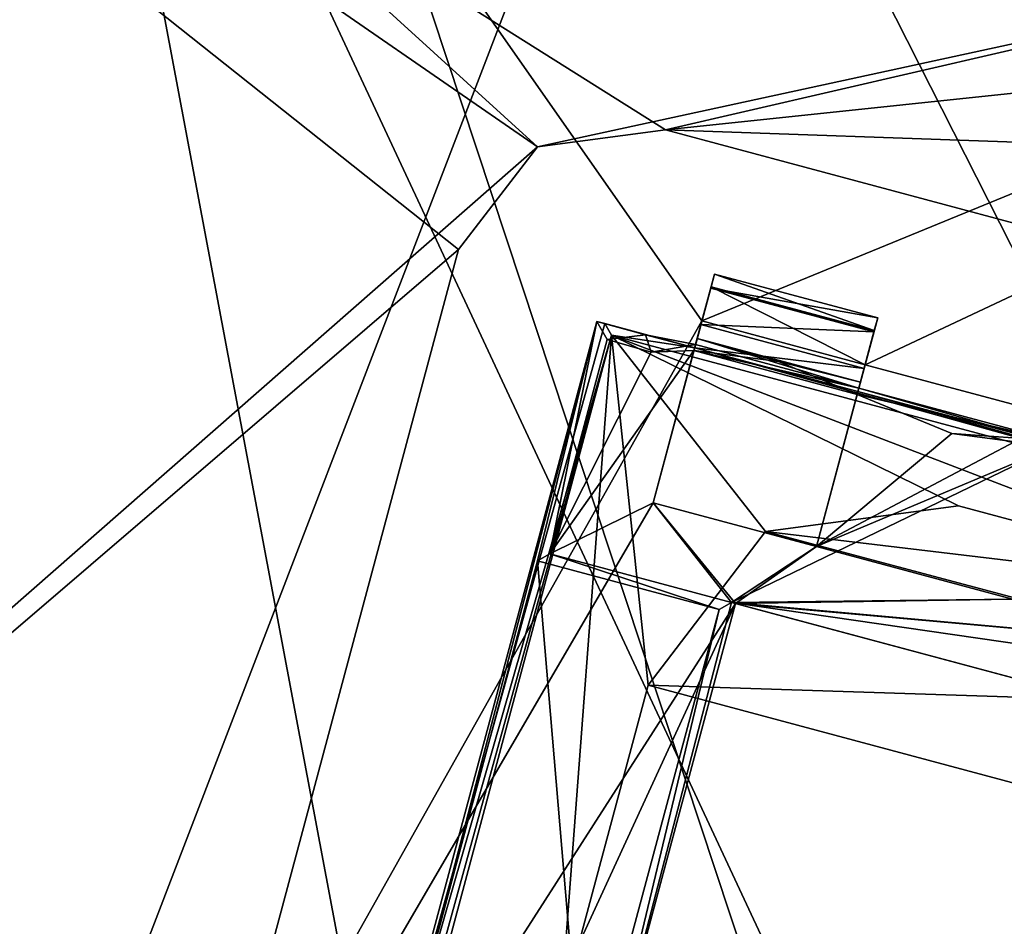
# Model space of a CAD drawing. Header units: millimetres. Extents: x -78 to 78, y -78 to 78.
# Tile 76 of 256: x -66.66 to -63.75, y 17.17 to 19.85. Entities that reach past the tile are written whole.
import ezdxf

# ---------------------------------------------------------------- set-up
doc = ezdxf.new("R2010")
doc.units = ezdxf.units.MM
doc.header["$LTSCALE"] = 41.718519
for name, color, linetype in [('10', 7, 'CONTINUOUS'), ('1087', 7, 'CONTINUOUS'), ('1162', 7, 'CONTINUOUS'), ('1203', 7, 'CONTINUOUS'), ('1218', 7, 'CONTINUOUS'), ('1231', 7, 'CONTINUOUS'), ('1233', 7, 'CONTINUOUS'), ('1633', 7, 'CONTINUOUS'), ('1744', 7, 'CONTINUOUS'), ('1745', 7, 'CONTINUOUS'), ('1751', 7, 'CONTINUOUS'), ('1759', 7, 'CONTINUOUS'), ('1769', 7, 'CONTINUOUS'), ('2704', 7, 'CONTINUOUS'), ('2720', 7, 'CONTINUOUS'), ('2728', 7, 'CONTINUOUS'), ('3197', 7, 'CONTINUOUS'), ('3235', 7, 'CONTINUOUS'), ('3263', 7, 'CONTINUOUS'), ('3285', 7, 'CONTINUOUS'), ('3291', 7, 'CONTINUOUS'), ('3293', 7, 'CONTINUOUS'), ('3315', 7, 'CONTINUOUS'), ('3316', 7, 'CONTINUOUS'), ('3321', 7, 'CONTINUOUS'), ('3340', 7, 'CONTINUOUS'), ('3343', 7, 'CONTINUOUS'), ('3367', 7, 'CONTINUOUS'), ('3368', 7, 'CONTINUOUS'), ('3393', 7, 'CONTINUOUS'), ('3417', 7, 'CONTINUOUS'), ('3418', 7, 'CONTINUOUS'), ('3421', 7, 'CONTINUOUS'), ('3445', 7, 'CONTINUOUS'), ('3446', 7, 'CONTINUOUS'), ('3448', 7, 'CONTINUOUS'), ('3471', 7, 'CONTINUOUS'), ('3473', 7, 'CONTINUOUS'), ('3525', 7, 'CONTINUOUS'), ('6', 7, 'CONTINUOUS')]:
    doc.layers.add(name, color=color, linetype=linetype)

msp = doc.modelspace()

# ---------------------------------------------------------------- linework, layer by layer
at = {"layer": '10', "linetype": 'CONTINUOUS'}
for points in [[(-76.2499, 0.0529, -2), (-72.626, 23.2263, -2), (-19.2675, 11.1265, -2), (-76.2499, 0.0529, -2)], [(-19.2675, 11.1265, -2), (-72.626, 23.2263, -2), (-11.1265, 19.2675, -2), (-19.2675, 11.1265, -2)], [(-11.1265, 19.2675, -2), (-72.626, 23.2263, -2), (0, 22.25, -2), (-11.1265, 19.2675, -2)]]:
    msp.add_3dface(points, dxfattribs=at)
at = {"layer": '1087', "color": 7, "linetype": 'CONTINUOUS'}
msp.add_3dface([(-69.8428, 22.7271, 23.2), (-62.6474, 19.7467, 23.2), (-62.5387, 20.0091, 23.2412), (-69.8428, 22.7271, 23.2)], dxfattribs=at)
at = {"layer": '1162', "color": 7, "linetype": 'CONTINUOUS'}
for points in [[(-69.8428, 22.7271, 23.2), (-71.8492, 15.2391, 23.2), (-66.1437, 15.7007, 23.2), (-69.8428, 22.7271, 23.2)], [(-64.7531, 19.5246, 23.2), (-69.8428, 22.7271, 23.2), (-65.1325, 19.4747, 23.2), (-64.7531, 19.5246, 23.2)], [(-69.8428, 22.7271, 23.2), (-64.7531, 19.5246, 23.2), (-62.6474, 19.7467, 23.2), (-69.8428, 22.7271, 23.2)], [(-69.8428, 22.7271, 23.2), (-66.1437, 15.7007, 23.2), (-66.1937, 16.0801, 23.2), (-69.8428, 22.7271, 23.2)], [(-69.8428, 22.7271, 23.2), (-66.1937, 16.0801, 23.2), (-65.3654, 19.1711, 23.2), (-69.8428, 22.7271, 23.2)], [(-69.8428, 22.7271, 23.2), (-65.3654, 19.1711, 23.2), (-65.1325, 19.4747, 23.2), (-69.8428, 22.7271, 23.2)], [(-64.7531, 19.5246, 23.2), (-61.6621, 18.6964, 23.2), (-62.6474, 19.7467, 23.2), (-64.7531, 19.5246, 23.2)]]:
    msp.add_3dface(points, dxfattribs=at)
at = {"layer": '1203', "color": 7, "linetype": 'CONTINUOUS'}
for points in [[(-64.7531, 19.5246, 22.2), (-61.6621, 18.6964, 22.2), (-64.7531, 19.5246, 23.2), (-64.7531, 19.5246, 22.2)], [(-61.6621, 18.6964, 22.2), (-61.6621, 18.6964, 23.2), (-64.7531, 19.5246, 23.2), (-61.6621, 18.6964, 22.2)]]:
    msp.add_3dface(points, dxfattribs=at)
at = {"layer": '1218', "color": 7, "linetype": 'CONTINUOUS'}
for points in [[(-65.1325, 19.4747, 22.2), (-64.7531, 19.5246, 22.2), (-65.1325, 19.4747, 23.2), (-65.1325, 19.4747, 22.2)], [(-64.7531, 19.5246, 22.2), (-64.7531, 19.5246, 23.2), (-65.1325, 19.4747, 23.2), (-64.7531, 19.5246, 22.2)], [(-65.3654, 19.1711, 22.2), (-65.1325, 19.4747, 22.2), (-65.3654, 19.1711, 23.2), (-65.3654, 19.1711, 22.2)], [(-65.3654, 19.1711, 23.2), (-65.1325, 19.4747, 22.2), (-65.1325, 19.4747, 23.2), (-65.3654, 19.1711, 23.2)]]:
    msp.add_3dface(points, dxfattribs=at)
at = {"layer": '1231', "color": 7, "linetype": 'CONTINUOUS'}
for points in [[(-66.1937, 16.0801, 22.2), (-65.3654, 19.1711, 22.2), (-66.1937, 16.0801, 23.2), (-66.1937, 16.0801, 22.2)], [(-66.1937, 16.0801, 23.2), (-65.3654, 19.1711, 22.2), (-65.3654, 19.1711, 23.2), (-66.1937, 16.0801, 23.2)]]:
    msp.add_3dface(points, dxfattribs=at)
at = {"layer": '1233', "color": 7, "linetype": 'CONTINUOUS'}
for points in [[(-70.5276, 14.7446, 22.2), (-68.451, 22.4946, 22.2), (-65.1325, 19.4747, 22.2), (-70.5276, 14.7446, 22.2)], [(-68.451, 22.4946, 22.2), (-62.5258, 20.0402, 22.2), (-65.1325, 19.4747, 22.2), (-68.451, 22.4946, 22.2)], [(-65.1325, 19.4747, 22.2), (-62.5258, 20.0402, 22.2), (-64.7531, 19.5246, 22.2), (-65.1325, 19.4747, 22.2)], [(-62.5258, 20.0402, 22.2), (-61.5557, 19.4126, 22.2), (-64.7531, 19.5246, 22.2), (-62.5258, 20.0402, 22.2)], [(-61.5557, 19.4126, 22.2), (-61.6621, 18.6964, 22.2), (-64.7531, 19.5246, 22.2), (-61.5557, 19.4126, 22.2)], [(-65.3654, 19.1711, 22.2), (-70.5276, 14.7446, 22.2), (-65.1325, 19.4747, 22.2), (-65.3654, 19.1711, 22.2)], [(-66.1937, 16.0801, 22.2), (-70.5276, 14.7446, 22.2), (-65.3654, 19.1711, 22.2), (-66.1937, 16.0801, 22.2)]]:
    msp.add_3dface(points, dxfattribs=at)
at = {"layer": '1633', "color": 7, "linetype": 'CONTINUOUS'}
msp.add_3dface([(-67.6586, 31.1859, 19.2), (-65.2502, 37.6722, 19.2), (-73.6972, 15.6679, 19.2), (-67.6586, 31.1859, 19.2)], dxfattribs=at)
at = {"layer": '1744', "linetype": 'CONTINUOUS'}
for points in [[(-66.973, 38.6669, 27.7349), (-75.6438, 16.0786, 27.7349), (-66.1166, 38.1501, 28.7), (-66.973, 38.6669, 27.7349)], [(-66.1166, 38.1501, 28.7), (-75.6438, 16.0786, 27.7349), (-74.6699, 15.8517, 28.7), (-66.1166, 38.1501, 28.7)]]:
    msp.add_3dface(points, dxfattribs=at)
at = {"layer": '1745', "linetype": 'CONTINUOUS'}
for points in [[(-31.0424, 69.7372, 28.7), (-51.0663, 56.737, 28.7), (-75.9193, -7.9475, 28.7), (-31.0424, 69.7372, 28.7)], [(-31.0424, 69.7372, 28.7), (-75.9193, -7.9475, 28.7), (-51.0428, 27.0596, 28.7), (-31.0424, 69.7372, 28.7)], [(-51.0663, 56.737, 28.7), (-74.6699, 15.8517, 28.7), (-75.9193, -7.9475, 28.7), (-51.0663, 56.737, 28.7)], [(-51.0663, 56.737, 28.7), (-59.3265, 48.0334, 28.7), (-74.6699, 15.8517, 28.7), (-51.0663, 56.737, 28.7)], [(-59.3265, 48.0334, 28.7), (-66.1166, 38.1501, 28.7), (-74.6699, 15.8517, 28.7), (-59.3265, 48.0334, 28.7)], [(-51.0428, 27.0596, 28.7), (-75.9193, -7.9475, 28.7), (-55.1789, 17.1143, 28.7), (-51.0428, 27.0596, 28.7)]]:
    msp.add_3dface(points, dxfattribs=at)
at = {"layer": '1751', "linetype": 'CONTINUOUS'}
for points in [[(-73.6972, 15.6679, 19.2), (-65.2502, 37.6722, 19.2), (-73.4752, 15.6183, 25.7174), (-73.6972, 15.6679, 19.2)], [(-65.2502, 37.6722, 19.2), (-65.0531, 37.5584, 25.7174), (-73.4752, 15.6183, 25.7174), (-65.2502, 37.6722, 19.2)]]:
    msp.add_3dface(points, dxfattribs=at)
at = {"layer": '1759', "linetype": 'CONTINUOUS'}
for points in [[(-65.0531, 37.5584, 25.7174), (-72.9857, 15.5172, 26.2), (-73.4752, 15.6183, 25.7174), (-65.0531, 37.5584, 25.7174)], [(-64.6204, 37.3086, 26.2), (-72.9857, 15.5172, 26.2), (-65.0531, 37.5584, 25.7174), (-64.6204, 37.3086, 26.2)]]:
    msp.add_3dface(points, dxfattribs=at)
at = {"layer": '1769', "linetype": 'CONTINUOUS'}
for points in [[(-64.6204, 37.3086, 26.2), (-68.005, 27.6073, 26.2), (-72.9857, 15.5172, 26.2), (-64.6204, 37.3086, 26.2)], [(-68.005, 27.6073, 26.2), (-61.9142, 9.1978, 26.2), (-72.9857, 15.5172, 26.2), (-68.005, 27.6073, 26.2)], [(-68.005, 27.6073, 26.2), (-56.4893, 20.6607, 26.2), (-55.6942, 17.8776, 26.2), (-68.005, 27.6073, 26.2)], [(-68.005, 27.6073, 26.2), (-55.6942, 17.8776, 26.2), (-55.9316, 14.9868, 26.2), (-68.005, 27.6073, 26.2)], [(-68.005, 27.6073, 26.2), (-55.9316, 14.9868, 26.2), (-57.1714, 12.3647, 26.2), (-68.005, 27.6073, 26.2)], [(-68.005, 27.6073, 26.2), (-57.1714, 12.3647, 26.2), (-59.2515, 10.352, 26.2), (-68.005, 27.6073, 26.2)], [(-68.005, 27.6073, 26.2), (-59.2515, 10.352, 26.2), (-61.9142, 9.1978, 26.2), (-68.005, 27.6073, 26.2)]]:
    msp.add_3dface(points, dxfattribs=at)
at = {"layer": '2704', "linetype": 'CONTINUOUS'}
for points in [[(-66.5549, 21.688, 21.67), (-69.1343, 10.9737, 21.67), (-64.6458, 18.9594, 21.67), (-66.5549, 21.688, 21.67)], [(-66.5549, 21.688, 21.67), (-64.6458, 18.9594, 21.67), (-58.7251, 21.3895, 21.67), (-66.5549, 21.688, 21.67)], [(-62.8566, 15.2047, 21.67), (-67.3501, 1.5819, 21.67), (-58.7251, 21.3895, 21.67), (-62.8566, 15.2047, 21.67)], [(-67.3501, 1.5819, 21.67), (-66.8501, 1.5819, 21.67), (-58.7251, 21.3895, 21.67), (-67.3501, 1.5819, 21.67)], [(-66.8501, 1.5819, 21.67), (-66.2501, 1.5819, 21.67), (-58.7251, 21.3895, 21.67), (-66.8501, 1.5819, 21.67)], [(-66.2501, 1.5819, 21.67), (-65.7501, 1.5819, 21.67), (-58.7251, 21.3895, 21.67), (-66.2501, 1.5819, 21.67)], [(-65.7501, 1.5819, 21.67), (-65.1501, 1.5819, 21.67), (-58.7251, 21.3895, 21.67), (-65.7501, 1.5819, 21.67)], [(-65.1501, 1.5819, 21.67), (-64.6501, 1.5819, 21.67), (-58.7251, 21.3895, 21.67), (-65.1501, 1.5819, 21.67)], [(-64.6501, 1.5819, 21.67), (-64.6501, 1.025, 21.67), (-58.7251, 21.3895, 21.67), (-64.6501, 1.5819, 21.67)], [(-58.7251, 21.3895, 21.67), (-64.6501, 1.025, 21.67), (-62.5001, -0.0001, 21.67), (-58.7251, 21.3895, 21.67)], [(-64.6458, 18.9594, 21.67), (-64.1628, 18.83, 21.67), (-58.7251, 21.3895, 21.67), (-64.6458, 18.9594, 21.67)], [(-64.1628, 18.83, 21.67), (-63.5833, 18.6747, 21.67), (-58.7251, 21.3895, 21.67), (-64.1628, 18.83, 21.67)], [(-64.6458, 18.9594, 21.67), (-69.1343, 10.9737, 21.67), (-64.7899, 18.4215, 21.67), (-64.6458, 18.9594, 21.67)], [(-64.307, 18.2921, 21.67), (-63.5833, 18.6747, 21.67), (-64.1628, 18.83, 21.67), (-64.307, 18.2921, 21.67)], [(-63.7274, 18.1368, 21.67), (-63.5833, 18.6747, 21.67), (-64.307, 18.2921, 21.67), (-63.7274, 18.1368, 21.67)], [(-69.1343, 10.9737, 21.67), (-64.5466, 18.1234, 21.67), (-64.7899, 18.4215, 21.67), (-69.1343, 10.9737, 21.67)], [(-64.7899, 18.4215, 21.67), (-64.5466, 18.1234, 21.67), (-64.307, 18.2921, 21.67), (-64.7899, 18.4215, 21.67)], [(-64.5466, 18.1234, 21.67), (-63.7274, 18.1368, 21.67), (-64.307, 18.2921, 21.67), (-64.5466, 18.1234, 21.67)], [(-64.5466, 18.1234, 21.67), (-69.1343, 10.9737, 21.67), (-65.3205, 16.4414, 21.67), (-64.5466, 18.1234, 21.67)], [(-64.9607, 16.5779, 21.67), (-64.5466, 18.1234, 21.67), (-65.3205, 16.4414, 21.67), (-64.9607, 16.5779, 21.67)], [(-64.5466, 18.1234, 21.67), (-63.2444, 18.0074, 21.67), (-63.7274, 18.1368, 21.67), (-64.5466, 18.1234, 21.67)], [(-64.5466, 18.1234, 21.67), (-62.5418, 17.5862, 21.67), (-63.2444, 18.0074, 21.67), (-64.5466, 18.1234, 21.67)]]:
    msp.add_3dface(points, dxfattribs=at)
at = {"layer": '2720', "linetype": 'CONTINUOUS'}
for points in [[(-70.0001, -0.0001, 20.074), (-66.5704, 21.6404, 20.074), (-62.5001, -0.0001, 20.074), (-70.0001, -0.0001, 20.074)], [(-62.5001, -0.0001, 20.074), (-66.5704, 21.6404, 20.074), (-61.5457, 10.8774, 20.074), (-62.5001, -0.0001, 20.074)], [(-61.5457, 10.8774, 20.074), (-66.5704, 21.6404, 20.074), (-58.7072, 21.4384, 20.074), (-61.5457, 10.8774, 20.074)]]:
    msp.add_3dface(points, dxfattribs=at)
at = {"layer": '2728', "linetype": 'CONTINUOUS'}
for points in [[(-69.1343, 10.9737, 21.67), (-66.5549, 21.688, 21.67), (-66.5704, 21.6404, 20.074), (-69.1343, 10.9737, 21.67)], [(-70.0001, -0.0001, 20.074), (-69.1343, 10.9737, 21.67), (-66.5704, 21.6404, 20.074), (-70.0001, -0.0001, 20.074)]]:
    msp.add_3dface(points, dxfattribs=at)
at = {"layer": '3197', "linetype": 'CONTINUOUS'}
for points in [[(-62.5299, 17.583, 21.845), (-64.5466, 18.1234, 21.67), (-64.5584, 18.1265, 21.845), (-62.5299, 17.583, 21.845)], [(-62.5418, 17.5862, 21.67), (-64.5466, 18.1234, 21.67), (-62.5299, 17.583, 21.845), (-62.5418, 17.5862, 21.67)]]:
    msp.add_3dface(points, dxfattribs=at)
at = {"layer": '3235', "linetype": 'CONTINUOUS'}
for points in [[(-64.5466, 18.1234, 21.67), (-64.9607, 16.5779, 21.67), (-64.5584, 18.1265, 21.845), (-64.5466, 18.1234, 21.67)], [(-64.5584, 18.1265, 21.845), (-64.9607, 16.5779, 21.67), (-64.5948, 18.1055, 22.27), (-64.5584, 18.1265, 21.845)], [(-64.5948, 18.1055, 22.27), (-64.9607, 16.5779, 21.67), (-64.9935, 16.6175, 22.27), (-64.5948, 18.1055, 22.27)]]:
    msp.add_3dface(points, dxfattribs=at)
at = {"layer": '3263', "linetype": 'CONTINUOUS'}
for points in [[(-65.0957, 18.2705, 21.845), (-64.5948, 18.1055, 22.27), (-65.1321, 18.2495, 22.27), (-65.0957, 18.2705, 21.845)], [(-64.5584, 18.1265, 21.845), (-64.5948, 18.1055, 22.27), (-65.0957, 18.2705, 21.845), (-64.5584, 18.1265, 21.845)]]:
    msp.add_3dface(points, dxfattribs=at)
at = {"layer": '3285', "linetype": 'CONTINUOUS'}
for points in [[(-64.6088, 19.0977, 21.896), (-64.1358, 18.9307, 21.7623), (-64.6188, 19.0601, 21.7623), (-64.6088, 19.0977, 21.896)], [(-64.1258, 18.9683, 21.896), (-64.1358, 18.9307, 21.7623), (-64.6088, 19.0977, 21.896), (-64.1258, 18.9683, 21.896)], [(-64.1628, 18.83, 21.67), (-64.6458, 18.9594, 21.67), (-64.6188, 19.0601, 21.7623), (-64.1628, 18.83, 21.67)], [(-64.1358, 18.9307, 21.7623), (-64.1628, 18.83, 21.67), (-64.6188, 19.0601, 21.7623), (-64.1358, 18.9307, 21.7623)]]:
    msp.add_3dface(points, dxfattribs=at)
at = {"layer": '3291', "linetype": 'CONTINUOUS'}
for points in [[(-65.1321, 18.2495, 22.27), (-64.9935, 16.6175, 22.27), (-65.5308, 16.7614, 22.27), (-65.1321, 18.2495, 22.27)], [(-64.5948, 18.1055, 22.27), (-64.9935, 16.6175, 22.27), (-65.1321, 18.2495, 22.27), (-64.5948, 18.1055, 22.27)]]:
    msp.add_3dface(points, dxfattribs=at)
at = {"layer": '3293', "linetype": 'CONTINUOUS'}
for points in [[(-64.9259, 18.9045, 21.845), (-64.7958, 18.8674, 21.845), (-65.0957, 18.2705, 21.845), (-64.9259, 18.9045, 21.845)], [(-64.7958, 18.8674, 21.845), (-64.6693, 18.8716, 21.845), (-65.0957, 18.2705, 21.845), (-64.7958, 18.8674, 21.845)], [(-64.6693, 18.8716, 21.845), (-64.7899, 18.4215, 21.845), (-65.0957, 18.2705, 21.845), (-64.6693, 18.8716, 21.845)], [(-64.1864, 18.742, 21.845), (-63.9067, 18.6269, 21.845), (-64.307, 18.2921, 21.845), (-64.1864, 18.742, 21.845)], [(-63.9067, 18.6269, 21.845), (-63.6068, 18.5869, 21.8612), (-64.307, 18.2921, 21.845), (-63.9067, 18.6269, 21.845)], [(-64.5584, 18.1265, 21.845), (-63.6068, 18.5869, 21.8612), (-63.7274, 18.1368, 21.845), (-64.5584, 18.1265, 21.845)], [(-63.6068, 18.5869, 21.8612), (-64.5584, 18.1265, 21.845), (-64.307, 18.2921, 21.845), (-63.6068, 18.5869, 21.8612)], [(-64.7899, 18.4215, 21.845), (-64.5584, 18.1265, 21.845), (-65.0957, 18.2705, 21.845), (-64.7899, 18.4215, 21.845)], [(-64.307, 18.2921, 21.845), (-64.5584, 18.1265, 21.845), (-64.7899, 18.4215, 21.845), (-64.307, 18.2921, 21.845)], [(-63.2444, 18.0074, 21.845), (-64.5584, 18.1265, 21.845), (-63.7274, 18.1368, 21.845), (-63.2444, 18.0074, 21.845)], [(-62.5299, 17.583, 21.845), (-64.5584, 18.1265, 21.845), (-62.6649, 17.8521, 21.845), (-62.5299, 17.583, 21.845)], [(-62.6649, 17.8521, 21.845), (-64.5584, 18.1265, 21.845), (-63.2444, 18.0074, 21.845), (-62.6649, 17.8521, 21.845)]]:
    msp.add_3dface(points, dxfattribs=at)
at = {"layer": '3315', "linetype": 'CONTINUOUS'}
for points in [[(-64.1768, 18.7781, 22.1557), (-64.1864, 18.742, 21.845), (-64.1258, 18.9683, 21.896), (-64.1768, 18.7781, 22.1557)], [(-64.1258, 18.9683, 21.896), (-64.1864, 18.742, 21.845), (-64.1358, 18.9307, 21.7623), (-64.1258, 18.9683, 21.896)], [(-64.1815, 18.7605, 22.4493), (-64.1768, 18.7781, 22.1557), (-64.1258, 18.9683, 22.421), (-64.1815, 18.7605, 22.4493)], [(-64.1367, 18.9275, 22.5598), (-64.1815, 18.7605, 22.4493), (-64.1258, 18.9683, 22.421), (-64.1367, 18.9275, 22.5598)], [(-64.1258, 18.9683, 22.421), (-64.1768, 18.7781, 22.1557), (-64.1258, 18.9683, 21.896), (-64.1258, 18.9683, 22.421)], [(-64.307, 18.2921, 21.67), (-64.1628, 18.83, 21.67), (-64.1358, 18.9307, 21.7623), (-64.307, 18.2921, 21.67)], [(-64.307, 18.2921, 21.845), (-64.307, 18.2921, 21.67), (-64.1358, 18.9307, 21.7623), (-64.307, 18.2921, 21.845)], [(-64.1864, 18.742, 21.845), (-64.307, 18.2921, 21.845), (-64.1358, 18.9307, 21.7623), (-64.1864, 18.742, 21.845)], [(-64.1657, 18.8192, 22.652), (-64.1815, 18.7605, 22.4493), (-64.1367, 18.9275, 22.5598), (-64.1657, 18.8192, 22.652)], [(-64.184, 18.7509, 22.6698), (-64.1815, 18.7605, 22.4493), (-64.1657, 18.8192, 22.652), (-64.184, 18.7509, 22.6698)]]:
    msp.add_3dface(points, dxfattribs=at)
at = {"layer": '3316', "linetype": 'CONTINUOUS'}
for points in [[(-64.6693, 18.8716, 21.845), (-64.6088, 19.0977, 21.896), (-64.6188, 19.0601, 21.7623), (-64.6693, 18.8716, 21.845)], [(-64.6088, 19.0977, 21.896), (-64.6693, 18.8716, 21.845), (-64.6597, 18.9075, 22.1542), (-64.6088, 19.0977, 21.896)], [(-64.6088, 19.0977, 22.421), (-64.6644, 18.8899, 22.4493), (-64.6197, 19.0569, 22.5598), (-64.6088, 19.0977, 22.421)], [(-64.6644, 18.8899, 22.4493), (-64.6088, 19.0977, 22.421), (-64.6597, 18.9075, 22.1542), (-64.6644, 18.8899, 22.4493)], [(-64.6088, 19.0977, 22.421), (-64.6088, 19.0977, 21.896), (-64.6597, 18.9075, 22.1542), (-64.6088, 19.0977, 22.421)], [(-64.6458, 18.9594, 21.67), (-64.7899, 18.4215, 21.845), (-64.6188, 19.0601, 21.7623), (-64.6458, 18.9594, 21.67)], [(-64.7899, 18.4215, 21.845), (-64.6693, 18.8716, 21.845), (-64.6188, 19.0601, 21.7623), (-64.7899, 18.4215, 21.845)], [(-64.6644, 18.8899, 22.4493), (-64.667, 18.8803, 22.6698), (-64.6197, 19.0569, 22.5598), (-64.6644, 18.8899, 22.4493)], [(-64.6197, 19.0569, 22.5598), (-64.667, 18.8803, 22.6698), (-64.6487, 18.9486, 22.652), (-64.6197, 19.0569, 22.5598)], [(-64.6458, 18.9594, 21.67), (-64.7899, 18.4215, 21.67), (-64.7899, 18.4215, 21.845), (-64.6458, 18.9594, 21.67)]]:
    msp.add_3dface(points, dxfattribs=at)
at = {"layer": '3321', "linetype": 'CONTINUOUS'}
for points in [[(-65.7332, 16.0602, 22.47), (-64.9568, 18.958, 22.47), (-65.5308, 16.7614, 22.27), (-65.7332, 16.0602, 22.47)], [(-64.9568, 18.958, 22.47), (-65.1321, 18.2495, 22.27), (-65.5308, 16.7614, 22.27), (-64.9568, 18.958, 22.47)], [(-64.9568, 18.958, 22.47), (-65.0957, 18.2705, 21.845), (-65.1321, 18.2495, 22.27), (-64.9568, 18.958, 22.47)], [(-64.9568, 18.958, 22.47), (-64.9259, 18.9045, 21.845), (-65.0957, 18.2705, 21.845), (-64.9568, 18.958, 22.47)]]:
    msp.add_3dface(points, dxfattribs=at)
at = {"layer": '3340', "linetype": 'CONTINUOUS'}
for points in [[(-64.7899, 18.4215, 21.67), (-64.307, 18.2921, 21.67), (-64.7899, 18.4215, 21.845), (-64.7899, 18.4215, 21.67)], [(-64.307, 18.2921, 21.67), (-64.307, 18.2921, 21.845), (-64.7899, 18.4215, 21.845), (-64.307, 18.2921, 21.67)]]:
    msp.add_3dface(points, dxfattribs=at)
at = {"layer": '3343', "linetype": 'CONTINUOUS'}
for points in [[(-64.9568, 18.958, 22.47), (-64.8121, 18.9185, 22.46), (-64.9259, 18.9045, 21.845), (-64.9568, 18.958, 22.47)], [(-64.9259, 18.9045, 21.845), (-64.8121, 18.9185, 22.46), (-64.7958, 18.8674, 21.845), (-64.9259, 18.9045, 21.845)], [(-64.8121, 18.9185, 22.46), (-64.6644, 18.8899, 22.4493), (-64.7958, 18.8674, 21.845), (-64.8121, 18.9185, 22.46)], [(-64.7958, 18.8674, 21.845), (-64.6644, 18.8899, 22.4493), (-64.6693, 18.8716, 21.845), (-64.7958, 18.8674, 21.845)], [(-64.6644, 18.8899, 22.4493), (-64.1815, 18.7605, 22.4493), (-64.6693, 18.8716, 21.845), (-64.6644, 18.8899, 22.4493)], [(-64.6693, 18.8716, 21.845), (-64.1815, 18.7605, 22.4493), (-64.1864, 18.742, 21.845), (-64.6693, 18.8716, 21.845)], [(-64.1815, 18.7605, 22.4493), (-63.6019, 18.6052, 22.4493), (-64.1864, 18.742, 21.845), (-64.1815, 18.7605, 22.4493)], [(-64.1864, 18.742, 21.845), (-63.6019, 18.6052, 22.4493), (-63.9067, 18.6269, 21.845), (-64.1864, 18.742, 21.845)], [(-63.9067, 18.6269, 21.845), (-63.6019, 18.6052, 22.4493), (-63.6068, 18.5869, 21.8612), (-63.9067, 18.6269, 21.845)]]:
    msp.add_3dface(points, dxfattribs=at)
at = {"layer": '3367', "linetype": 'CONTINUOUS'}
for points in [[(-64.6597, 18.9075, 22.1542), (-64.6693, 18.8716, 21.845), (-64.419, 18.8398, 21.9003), (-64.6597, 18.9075, 22.1542)], [(-64.1815, 18.7605, 22.4493), (-64.6644, 18.8899, 22.4493), (-64.6597, 18.9075, 22.1542), (-64.1815, 18.7605, 22.4493)], [(-64.1768, 18.7781, 22.1557), (-64.1815, 18.7605, 22.4493), (-64.6597, 18.9075, 22.1542), (-64.1768, 18.7781, 22.1557)], [(-64.1768, 18.7781, 22.1557), (-64.6597, 18.9075, 22.1542), (-64.419, 18.8398, 21.9003), (-64.1768, 18.7781, 22.1557)], [(-64.1864, 18.742, 21.845), (-64.1768, 18.7781, 22.1557), (-64.419, 18.8398, 21.9003), (-64.1864, 18.742, 21.845)]]:
    msp.add_3dface(points, dxfattribs=at)
at = {"layer": '3368', "linetype": 'CONTINUOUS'}
for points in [[(-64.1258, 18.9683, 22.421), (-64.1258, 18.9683, 21.896), (-64.6088, 19.0977, 22.421), (-64.1258, 18.9683, 22.421)], [(-64.1258, 18.9683, 21.896), (-64.6088, 19.0977, 21.896), (-64.6088, 19.0977, 22.421), (-64.1258, 18.9683, 21.896)]]:
    msp.add_3dface(points, dxfattribs=at)
at = {"layer": '3393', "linetype": 'CONTINUOUS'}
for points in [[(-64.184, 18.7509, 22.6698), (-63.6045, 18.5956, 22.6698), (-64.1815, 18.7605, 22.4493), (-64.184, 18.7509, 22.6698)], [(-63.6045, 18.5956, 22.6698), (-63.6019, 18.6052, 22.4493), (-64.1815, 18.7605, 22.4493), (-63.6045, 18.5956, 22.6698)]]:
    msp.add_3dface(points, dxfattribs=at)
at = {"layer": '3417', "linetype": 'CONTINUOUS'}
msp.add_3dface([(-64.6693, 18.8716, 21.845), (-64.1864, 18.742, 21.845), (-64.419, 18.8398, 21.9003), (-64.6693, 18.8716, 21.845)], dxfattribs=at)
at = {"layer": '3418', "linetype": 'CONTINUOUS'}
for points in [[(-64.1258, 18.9683, 22.421), (-64.6088, 19.0977, 22.421), (-64.6197, 19.0569, 22.5598), (-64.1258, 18.9683, 22.421)], [(-64.1367, 18.9275, 22.5598), (-64.6197, 19.0569, 22.5598), (-64.6487, 18.9486, 22.652), (-64.1367, 18.9275, 22.5598)], [(-64.1367, 18.9275, 22.5598), (-64.1258, 18.9683, 22.421), (-64.6197, 19.0569, 22.5598), (-64.1367, 18.9275, 22.5598)], [(-64.1657, 18.8192, 22.652), (-64.1367, 18.9275, 22.5598), (-64.6487, 18.9486, 22.652), (-64.1657, 18.8192, 22.652)]]:
    msp.add_3dface(points, dxfattribs=at)
at = {"layer": '3421', "linetype": 'CONTINUOUS'}
for points in [[(-64.9326, 18.9515, 22.67), (-64.9129, 18.9173, 23.47), (-64.667, 18.8803, 22.6698), (-64.9326, 18.9515, 22.67)], [(-64.9129, 18.9173, 23.47), (-61.8276, 18.0906, 23.47), (-64.667, 18.8803, 22.6698), (-64.9129, 18.9173, 23.47)], [(-64.667, 18.8803, 22.6698), (-61.8276, 18.0906, 23.47), (-64.184, 18.7509, 22.6698), (-64.667, 18.8803, 22.6698)], [(-64.184, 18.7509, 22.6698), (-61.8276, 18.0906, 23.47), (-63.6045, 18.5956, 22.6698), (-64.184, 18.7509, 22.6698)]]:
    msp.add_3dface(points, dxfattribs=at)
at = {"layer": '3445', "linetype": 'CONTINUOUS'}
for points in [[(-64.1657, 18.8192, 22.652), (-64.6487, 18.9486, 22.652), (-64.667, 18.8803, 22.6698), (-64.1657, 18.8192, 22.652)], [(-64.184, 18.7509, 22.6698), (-64.1657, 18.8192, 22.652), (-64.667, 18.8803, 22.6698), (-64.184, 18.7509, 22.6698)]]:
    msp.add_3dface(points, dxfattribs=at)
at = {"layer": '3446', "linetype": 'CONTINUOUS'}
for points in [[(-64.9326, 18.9515, 22.67), (-64.667, 18.8803, 22.6698), (-64.9568, 18.958, 22.47), (-64.9326, 18.9515, 22.67)], [(-64.9568, 18.958, 22.47), (-64.667, 18.8803, 22.6698), (-64.8121, 18.9185, 22.46), (-64.9568, 18.958, 22.47)], [(-64.8121, 18.9185, 22.46), (-64.667, 18.8803, 22.6698), (-64.6644, 18.8899, 22.4493), (-64.8121, 18.9185, 22.46)]]:
    msp.add_3dface(points, dxfattribs=at)
at = {"layer": '3448', "linetype": 'CONTINUOUS'}
for points in [[(-65.7332, 16.0602, 22.47), (-64.9326, 18.9515, 22.67), (-64.9568, 18.958, 22.47), (-65.7332, 16.0602, 22.47)], [(-65.7332, 16.0602, 22.67), (-64.9326, 18.9515, 22.67), (-65.7332, 16.0602, 22.47), (-65.7332, 16.0602, 22.67)]]:
    msp.add_3dface(points, dxfattribs=at)
at = {"layer": '3471', "linetype": 'CONTINUOUS'}
for points in [[(-64.9129, 18.9173, 23.47), (-65.5276, 16.6229, 23.47), (-65.0639, 16.9161, 23.47), (-64.9129, 18.9173, 23.47)], [(-64.8051, 17.8821, 23.47), (-64.9129, 18.9173, 23.47), (-65.0639, 16.9161, 23.47), (-64.8051, 17.8821, 23.47)], [(-61.8276, 18.0906, 23.47), (-64.9129, 18.9173, 23.47), (-62.9206, 18.1536, 23.47), (-61.8276, 18.0906, 23.47)], [(-62.9206, 18.1536, 23.47), (-64.9129, 18.9173, 23.47), (-63.8865, 18.4124, 23.47), (-62.9206, 18.1536, 23.47)], [(-63.8865, 18.4124, 23.47), (-64.9129, 18.9173, 23.47), (-64.4573, 18.3365, 23.47), (-63.8865, 18.4124, 23.47)], [(-64.4573, 18.3365, 23.47), (-64.9129, 18.9173, 23.47), (-64.8051, 17.8821, 23.47), (-64.4573, 18.3365, 23.47)]]:
    msp.add_3dface(points, dxfattribs=at)
at = {"layer": '3473', "linetype": 'CONTINUOUS'}
for points in [[(-62.9206, 18.1536, 23.47), (-63.8865, 18.4124, 23.47), (-64.4573, 18.3365, 23.47), (-62.9206, 18.1536, 23.47)], [(-62.4661, 17.8058, 23.47), (-64.4573, 18.3365, 23.47), (-64.8051, 17.8821, 23.47), (-62.4661, 17.8058, 23.47)], [(-62.4661, 17.8058, 23.47), (-62.9206, 18.1536, 23.47), (-64.4573, 18.3365, 23.47), (-62.4661, 17.8058, 23.47)], [(-62.3902, 17.235, 23.47), (-64.8051, 17.8821, 23.47), (-65.0639, 16.9161, 23.47), (-62.3902, 17.235, 23.47)], [(-62.3902, 17.235, 23.47), (-62.4661, 17.8058, 23.47), (-64.8051, 17.8821, 23.47), (-62.3902, 17.235, 23.47)], [(-62.6491, 16.2691, 23.47), (-62.3902, 17.235, 23.47), (-65.0639, 16.9161, 23.47), (-62.6491, 16.2691, 23.47)]]:
    msp.add_3dface(points, dxfattribs=at)
at = {"layer": '3525', "linetype": 'CONTINUOUS'}
for points in [[(-64.9326, 18.9515, 22.67), (-65.7332, 16.0602, 22.67), (-64.9129, 18.9173, 23.47), (-64.9326, 18.9515, 22.67)], [(-65.7332, 16.0602, 22.67), (-65.5464, 16.6205, 22.97), (-64.9129, 18.9173, 23.47), (-65.7332, 16.0602, 22.67)], [(-65.5464, 16.6205, 22.97), (-65.5276, 16.6229, 23.47), (-64.9129, 18.9173, 23.47), (-65.5464, 16.6205, 22.97)]]:
    msp.add_3dface(points, dxfattribs=at)
at = {"layer": '6', "linetype": 'CONTINUOUS'}
for points in [[(-18.6104, 35.2069), (-19.1932, 34.6192), (-71.6268, -24.1865), (-18.6104, 35.2069)], [(-40.5, -29.5), (-18.6104, 35.2069), (-71.6268, -24.1865), (-40.5, -29.5)], [(-74.6007, -12.2541), (-19.1932, 34.6192), (-75.6006, 0), (-74.6007, -12.2541)], [(-75.6006, 0), (-19.1932, 34.6192), (-74.6007, 12.2541), (-75.6006, 0)], [(-19.1932, 34.6192), (-20, 34.4), (-74.6007, 12.2541), (-19.1932, 34.6192)], [(-71.6268, -24.1865), (-19.1932, 34.6192), (-74.6007, -12.2541), (-71.6268, -24.1865)], [(-74.6007, 12.2541), (-20, 34.4), (-71.6268, 24.1865), (-74.6007, 12.2541)]]:
    msp.add_3dface(points, dxfattribs=at)

doc.saveas('drawing.dxf')
